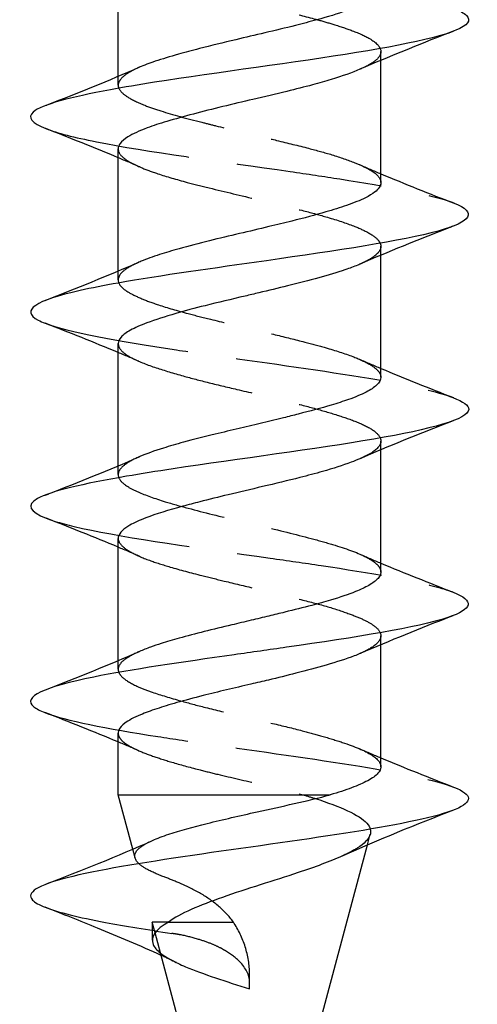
# Model space of a CAD drawing. Header units: millimetres. Extents: x -168 to 186, y -85 to 278.
# Tile 22 of 162: x -116.35 to -111.65, y -18.08 to -7.97. Entities that reach past the tile are written whole.
import ezdxf

# ---------------------------------------------------------------- set-up
doc = ezdxf.new("R2010")
doc.units = ezdxf.units.MM
doc.header["$LTSCALE"] = 10
doc.linetypes.add('ALLCAD_Strich', pattern=[0.2, 0.15, -0.05])
doc.layers.add('BESCH_KONT_sich_schn_grun_2d', color=10, linetype='Continuous')

msp = doc.modelspace()

# ---------------------------------------------------------------- linework, layer by layer
at = {"layer": 'BESCH_KONT_sich_schn_grun_2d', "linetype": 'Continuous'}
for p, q in [((-115.342, -8.552), (-115.342, -7.297)), ((-112.642, -9.642), (-112.642, -8.387)), ((-115.342, -10.552), (-115.342, -9.298)), ((-112.642, -11.643), (-112.642, -10.389)), ((-115.342, -12.553), (-115.342, -11.297)), ((-112.642, -13.643), (-112.642, -12.388)), ((-115.342, -14.553), (-115.342, -13.298)), ((-112.642, -15.643), (-112.642, -14.389)), ((-115.342, -15.932), (-115.342, -15.298)), ((-115.342, -15.932), (-113.163, -15.932)), ((-115.193, -16.489), (-115.342, -15.932)), ((-113.992, -20.97), (-112.78, -16.446)), ((-113.992, -20.97), (-114.962, -17.349))]:
    msp.add_line(p, q, dxfattribs=at)
at = {"layer": 'BESCH_KONT_sich_schn_grun_2d', "linetype": 'ALLCAD_Strich'}
for p, q in [((-112.642, -8.387), (-112.642, -8.298)), ((-115.342, -8.643), (-115.342, -8.552)), ((-112.642, -10.389), (-112.642, -10.297)), ((-115.342, -10.643), (-115.342, -10.552)), ((-112.642, -12.388), (-112.642, -12.299)), ((-115.342, -12.642), (-115.342, -12.553)), ((-112.642, -14.389), (-112.642, -14.297)), ((-115.342, -14.642), (-115.342, -14.553)), ((-112.78, -16.446), (-112.751, -16.337)), ((-115.168, -16.58), (-115.193, -16.489)), ((-114.824, -17.238), (-114.992, -17.238)), ((-114.962, -17.349), (-114.992, -17.238)), ((-114.992, -17.238), (-114.992, -17.425)), ((-114.824, -17.238), (-114.158, -17.238)), ((-113.992, -17.925), (-113.992, -17.773))]:
    msp.add_line(p, q, dxfattribs=at)
for points, knots in [([(-115.342, -7.297), (-115.342, -7.314), (-115.337, -7.331), (-115.298, -7.39), (-115.234, -7.433), (-115.042, -7.518), (-114.915, -7.561), (-114.67, -7.631), (-114.565, -7.658), (-114.346, -7.713), (-114.232, -7.741), (-114.017, -7.792), (-113.918, -7.816), (-113.75, -7.856), (-113.682, -7.872), (-113.502, -7.916), (-113.393, -7.943), (-113.234, -7.987), (-113.179, -8.003), (-113.057, -8.041), (-112.994, -8.062), (-112.865, -8.11), (-112.805, -8.137), (-112.69, -8.204), (-112.651, -8.244), (-112.641, -8.298), (-112.642, -8.311), (-112.654, -8.347), (-112.672, -8.369), (-112.734, -8.419), (-112.783, -8.446), (-112.849, -8.476), (-112.853, -8.477), (-112.857, -8.479)], [1.0164506, 1.0164506, 1.0164506, 1.0164506, 1.0381252, 1.0381252, 1.0939757, 1.0939757, 1.1501016, 1.1501016, 1.1862724, 1.1862724, 1.2220507, 1.2220507, 1.2527512, 1.2527512, 1.2742218, 1.2742218, 1.3105089, 1.3105089, 1.331487, 1.331487, 1.3593662, 1.3593662, 1.3948689, 1.3948689, 1.4470585, 1.4470585, 1.4644475, 1.4644475, 1.4939133, 1.4939133, 1.5301995, 1.5301995, 1.5324341, 1.5324341, 1.5324341, 1.5324341]), ([(-115.125, -8.459), (-115.134, -8.463), (-115.142, -8.467), (-115.215, -8.5), (-115.265, -8.531), (-115.318, -8.581), (-115.332, -8.6), (-115.347, -8.647), (-115.34, -8.675), (-115.301, -8.723), (-115.275, -8.745), (-115.196, -8.794), (-115.139, -8.822), (-115.02, -8.869), (-114.964, -8.888), (-114.78, -8.947), (-114.637, -8.985), (-114.434, -9.036), (-114.386, -9.048), (-114.214, -9.09), (-114.086, -9.12), (-113.877, -9.17), (-113.795, -9.19), (-113.6, -9.237), (-113.489, -9.264), (-113.301, -9.313), (-113.221, -9.335), (-113.058, -9.384), (-112.979, -9.412), (-112.86, -9.459), (-112.817, -9.479), (-112.708, -9.536), (-112.664, -9.574), (-112.644, -9.622), (-112.642, -9.632), (-112.642, -9.642)], [-3.2642085, -3.2642085, -3.2642085, -3.2642085, -3.2594382, -3.2594382, -3.2201252, -3.2201252, -3.1946654, -3.1946654, -3.1582715, -3.1582715, -3.1298502, -3.1298502, -3.0942149, -3.0942149, -3.0688533, -3.0688533, -3.0171448, -3.0171448, -3.0016709, -3.0016709, -2.9622179, -2.9622179, -2.9368178, -2.9368178, -2.9007871, -2.9007871, -2.8715884, -2.8715884, -2.8363799, -2.8363799, -2.8105189, -2.8105189, -2.7604289, -2.7604289, -2.7470568, -2.7470568, -2.7470568, -2.7470568]), ([(-116.085, -9.089), (-115.97, -9.134), (-115.397, -9.281), (-114.088, -9.453), (-112.709, -9.657), (-112.127, -9.765), (-111.904, -9.847), (-111.889, -9.854)], [16.079354, 16.079354, 16.079354, 16.079354, 16.505331, 17.464864, 17.704748, 18.424397, 18.48289, 18.48289, 18.48289, 18.48289]), ([(-115.342, -9.298), (-115.342, -9.305), (-115.341, -9.312), (-115.332, -9.345), (-115.31, -9.372), (-115.235, -9.428), (-115.178, -9.458), (-115.056, -9.51), (-114.999, -9.531), (-114.845, -9.582), (-114.743, -9.611), (-114.56, -9.66), (-114.485, -9.679), (-114.246, -9.737), (-114.077, -9.777), (-113.857, -9.83), (-113.805, -9.843), (-113.644, -9.881), (-113.537, -9.907), (-113.35, -9.955), (-113.268, -9.977), (-113.09, -10.029), (-112.999, -10.059), (-112.863, -10.112), (-112.812, -10.135), (-112.721, -10.186), (-112.685, -10.213), (-112.65, -10.259), (-112.642, -10.278), (-112.642, -10.318), (-112.651, -10.34), (-112.682, -10.377), (-112.7, -10.393), (-112.743, -10.423), (-112.767, -10.437), (-112.815, -10.462), (-112.837, -10.472), (-112.86, -10.482)], [1.8892832, 1.8892832, 1.8892832, 1.8892832, 1.8983861, 1.8983861, 1.9333535, 1.9333535, 1.9725456, 1.9725456, 2.0000507, 2.0000507, 2.0388593, 2.0388593, 2.0640665, 2.0640665, 2.1160943, 2.1160943, 2.1322506, 2.1322506, 2.166484, 2.166484, 2.1956679, 2.1956679, 2.2345496, 2.2345496, 2.2645298, 2.2645298, 2.3004887, 2.3004887, 2.3255313, 2.3255313, 2.3536739, 2.3536739, 2.3738452, 2.3738452, 2.3926131, 2.3926131, 2.405647, 2.405647, 2.405647, 2.405647]), ([(-115.129, -10.461), (-115.192, -10.489), (-115.242, -10.516), (-115.307, -10.566), (-115.326, -10.589), (-115.346, -10.638), (-115.344, -10.665), (-115.31, -10.717), (-115.28, -10.743), (-115.199, -10.791), (-115.154, -10.813), (-115.049, -10.857), (-114.992, -10.878), (-114.837, -10.929), (-114.735, -10.959), (-114.55, -11.008), (-114.473, -11.027), (-114.274, -11.076), (-114.151, -11.104), (-113.927, -11.158), (-113.826, -11.182), (-113.623, -11.231), (-113.522, -11.256), (-113.351, -11.3), (-113.28, -11.319), (-113.107, -11.369), (-113.012, -11.399), (-112.868, -11.454), (-112.813, -11.479), (-112.726, -11.528), (-112.693, -11.553), (-112.654, -11.596), (-112.645, -11.615), (-112.642, -11.637), (-112.642, -11.64), (-112.642, -11.643)], [-2.3891859, -2.3891859, -2.3891859, -2.3891859, -2.3529786, -2.3529786, -2.3236666, -2.3236666, -2.2892211, -2.2892211, -2.2544727, -2.2544727, -2.2253149, -2.2253149, -2.1980001, -2.1980001, -2.1591445, -2.1591445, -2.1334068, -2.1334068, -2.0950284, -2.0950284, -2.0640811, -2.0640811, -2.0310966, -2.0310966, -2.0060404, -2.0060404, -1.9658134, -1.9658134, -1.9339189, -1.9339189, -1.9019487, -1.9019487, -1.8768494, -1.8768494, -1.8730071, -1.8730071, -1.8730071, -1.8730071]), ([(-116.094, -11.087), (-115.859, -11.179), (-115.212, -11.296), (-113.865, -11.489), (-112.675, -11.652), (-112.061, -11.79), (-111.901, -11.851)], [22.358557, 22.358557, 22.358557, 22.358557, 23.222062, 23.461946, 24.181596, 24.757545, 24.757545, 24.757545, 24.757545]), ([(-115.342, -11.297), (-115.342, -11.303), (-115.341, -11.308), (-115.335, -11.337), (-115.32, -11.36), (-115.271, -11.405), (-115.237, -11.426), (-115.136, -11.479), (-115.059, -11.509), (-114.885, -11.568), (-114.792, -11.596), (-114.607, -11.648), (-114.519, -11.671), (-114.328, -11.719), (-114.226, -11.743), (-113.993, -11.797), (-113.864, -11.827), (-113.641, -11.881), (-113.547, -11.904), (-113.369, -11.95), (-113.285, -11.973), (-113.128, -12.019), (-113.054, -12.042), (-112.915, -12.09), (-112.851, -12.116), (-112.744, -12.17), (-112.702, -12.198), (-112.654, -12.25), (-112.643, -12.273), (-112.642, -12.313), (-112.646, -12.328), (-112.68, -12.383), (-112.735, -12.422), (-112.831, -12.468), (-112.845, -12.474), (-112.859, -12.48)], [2.7621635, 2.7621635, 2.7621635, 2.7621635, 2.7691693, 2.7691693, 2.7990717, 2.7990717, 2.8274727, 2.8274727, 2.8681354, 2.8681354, 2.904996, 2.904996, 2.9348622, 2.9348622, 2.9670566, 2.9670566, 3.0067861, 3.0067861, 3.0371161, 3.0371161, 3.0666025, 3.0666025, 3.0968925, 3.0968925, 3.1308727, 3.1308727, 3.1674779, 3.1674779, 3.1978762, 3.1978762, 3.2184161, 3.2184161, 3.2705887, 3.2705887, 3.2786403, 3.2786403, 3.2786403, 3.2786403]), ([(-115.127, -12.461), (-115.188, -12.487), (-115.236, -12.513), (-115.301, -12.561), (-115.321, -12.582), (-115.343, -12.626), (-115.345, -12.648), (-115.326, -12.701), (-115.296, -12.732), (-115.219, -12.782), (-115.181, -12.801), (-115.062, -12.854), (-114.968, -12.887), (-114.786, -12.943), (-114.707, -12.965), (-114.463, -13.031), (-114.286, -13.073), (-114.015, -13.137), (-113.925, -13.159), (-113.659, -13.222), (-113.486, -13.264), (-113.253, -13.327), (-113.18, -13.348), (-112.981, -13.409), (-112.872, -13.449), (-112.764, -13.505), (-112.74, -13.52), (-112.697, -13.55), (-112.679, -13.566), (-112.65, -13.603), (-112.642, -13.623), (-112.642, -13.643)], [-1.5156612, -1.5156612, -1.5156612, -1.5156612, -1.4813624, -1.4813624, -1.452858, -1.452858, -1.4241137, -1.4241137, -1.3842513, -1.3842513, -1.3586997, -1.3586997, -1.314729, -1.314729, -1.2855771, -1.2855771, -1.2293194, -1.2293194, -1.201742, -1.201742, -1.1464384, -1.1464384, -1.1190138, -1.1190138, -1.0655238, -1.0655238, -1.0466188, -1.0466188, -1.0259137, -1.0259137, -0.9993076, -0.9993076, -0.9993076, -0.9993076]), ([(-116.083, -13.09), (-115.993, -13.125), (-115.501, -13.262), (-114.309, -13.424), (-112.896, -13.627), (-112.212, -13.744), (-111.937, -13.835), (-111.899, -13.85)], [28.649719, 28.649719, 28.649719, 28.649719, 28.979261, 29.938794, 30.178677, 30.898327, 31.039394, 31.039394, 31.039394, 31.039394]), ([(-115.342, -13.298), (-115.342, -13.32), (-115.332, -13.341), (-115.29, -13.389), (-115.255, -13.415), (-115.158, -13.468), (-115.095, -13.496), (-114.956, -13.546), (-114.885, -13.569), (-114.707, -13.621), (-114.598, -13.65), (-114.407, -13.698), (-114.33, -13.717), (-114.149, -13.761), (-114.045, -13.786), (-113.874, -13.826), (-113.808, -13.842), (-113.647, -13.88), (-113.553, -13.903), (-113.366, -13.951), (-113.273, -13.975), (-113.107, -14.024), (-113.033, -14.048), (-112.912, -14.093), (-112.862, -14.113), (-112.776, -14.154), (-112.739, -14.175), (-112.673, -14.224), (-112.651, -14.251), (-112.639, -14.303), (-112.644, -14.327), (-112.682, -14.381), (-112.721, -14.412), (-112.801, -14.455), (-112.827, -14.468), (-112.857, -14.481)], [3.6354052, 3.6354052, 3.6354052, 3.6354052, 3.6643632, 3.6643632, 3.6978373, 3.6978373, 3.7334691, 3.7334691, 3.7636974, 3.7636974, 3.8021058, 3.8021058, 3.8268543, 3.8268543, 3.858983, 3.858983, 3.8794814, 3.8794814, 3.9095347, 3.9095347, 3.9423825, 3.9423825, 3.9733401, 3.9733401, 3.9998488, 3.9998488, 4.0271926, 4.0271926, 4.064239, 4.064239, 4.0952365, 4.0952365, 4.1345893, 4.1345893, 4.1514387, 4.1514387, 4.1514387, 4.1514387]), ([(-115.122, -14.459), (-115.177, -14.483), (-115.223, -14.507), (-115.287, -14.55), (-115.308, -14.569), (-115.342, -14.615), (-115.347, -14.642), (-115.33, -14.689), (-115.315, -14.71), (-115.257, -14.76), (-115.205, -14.791), (-115.094, -14.84), (-115.046, -14.859), (-114.905, -14.907), (-114.806, -14.937), (-114.617, -14.989), (-114.533, -15.012), (-114.336, -15.062), (-114.223, -15.089), (-113.99, -15.144), (-113.872, -15.171), (-113.651, -15.223), (-113.548, -15.248), (-113.38, -15.292), (-113.313, -15.31), (-113.174, -15.35), (-113.103, -15.371), (-112.909, -15.436), (-112.806, -15.478), (-112.675, -15.563), (-112.642, -15.602), (-112.642, -15.643)], [-0.6432635, -0.6432635, -0.6432635, -0.6432635, -0.6120616, -0.6120616, -0.5866827, -0.5866827, -0.550899, -0.550899, -0.5248969, -0.5248969, -0.4852962, -0.4852962, -0.4604071, -0.4604071, -0.4209352, -0.4209352, -0.3922074, -0.3922074, -0.3564424, -0.3564424, -0.3202984, -0.3202984, -0.2872375, -0.2872375, -0.2637225, -0.2637225, -0.2357601, -0.2357601, -0.1790217, -0.1790217, -0.1262245, -0.1262245, -0.1262245, -0.1262245]), ([(-116.095, -15.086), (-115.885, -15.169), (-115.33, -15.276), (-114.08, -15.46), (-112.798, -15.633), (-112.08, -15.78), (-111.896, -15.852)], [34.922526, 34.922526, 34.922526, 34.922526, 35.695992, 35.935875, 36.655525, 37.326076, 37.326076, 37.326076, 37.326076]), ([(-115.342, -15.298), (-115.342, -15.311), (-115.339, -15.324), (-115.325, -15.35), (-115.316, -15.363), (-115.288, -15.39), (-115.269, -15.405), (-115.22, -15.435), (-115.191, -15.451), (-115.109, -15.488), (-115.052, -15.511), (-114.928, -15.554), (-114.862, -15.575), (-114.705, -15.622), (-114.611, -15.647), (-114.449, -15.689), (-114.385, -15.705), (-114.179, -15.754), (-114.034, -15.787), (-113.735, -15.858), (-113.582, -15.895), (-113.44, -15.932)], [4.5085663, 4.5085663, 4.5085663, 4.5085663, 4.5256965, 4.5256965, 4.5421365, 4.5421365, 4.5614883, 4.5614883, 4.5820758, 4.5820758, 4.6115095, 4.6115095, 4.6387777, 4.6387777, 4.6718745, 4.6718745, 4.6928144, 4.6928144, 4.7372114, 4.7372114, 4.7854258, 4.7854258, 4.7854258, 4.7854258]), ([(-113.44, -15.932), (-113.398, -15.944), (-113.357, -15.957), (-113.318, -15.969), (-113.059, -16.052), (-112.864, -16.136), (-112.786, -16.223), (-112.712, -16.306), (-112.745, -16.39), (-112.881, -16.477), (-112.925, -16.505), (-112.979, -16.533), (-113.042, -16.561)], [0.0000032, 0.0000032, 0.0000032, 0.0000032, 0.0147714, 0.0147714, 0.0147714, 0.1127715, 0.1127715, 0.1127715, 0.2061681, 0.2061681, 0.2061681, 0.2362405, 0.2362405, 0.2362405, 0.2362405]), ([(-114.87, -16.775), (-114.937, -16.75), (-114.994, -16.724), (-115.085, -16.675), (-115.119, -16.651), (-115.177, -16.587), (-115.181, -16.547), (-115.138, -16.489), (-115.116, -16.47), (-115.06, -16.434), (-115.027, -16.417), (-114.988, -16.4)], [0.0000012, 0.0000012, 0.0000012, 0.0000012, 0.0306022, 0.0306022, 0.0606487, 0.0606487, 0.1101675, 0.1101675, 0.134601, 0.134601, 0.157019, 0.157019, 0.157019, 0.157019]), ([(-114.158, -17.238), (-114.204, -17.177), (-114.256, -17.121), (-114.376, -17.02), (-114.441, -16.976), (-114.578, -16.898), (-114.648, -16.865), (-114.77, -16.813), (-114.822, -16.793), (-114.87, -16.775)], [0.00012085, 0.00012085, 0.00012085, 0.00012085, 0.02309695, 0.02309695, 0.0468664, 0.0468664, 0.07233695, 0.07233695, 0.09393719, 0.09393719, 0.09393719, 0.09393719]), ([(-116.091, -17.087), (-115.959, -17.139), (-115.59, -17.228), (-115.039, -17.317), (-114.789, -17.355)], [41.2087384, 41.2087384, 41.2087384, 41.2087384, 41.6930731, 42.0492695, 42.0492695, 42.0492695, 42.0492695]), ([(-113.992, -17.773), (-113.992, -17.678), (-114.008, -17.584), (-114.065, -17.403), (-114.106, -17.317), (-114.158, -17.238)], [0, 0, 0, 0, 0.02845751, 0.02845751, 0.05691022, 0.05691022, 0.05691022, 0.05691022]), ([(-113.992, -17.854), (-113.992, -17.783), (-114.03, -17.71), (-114.095, -17.644), (-114.132, -17.607), (-114.179, -17.569), (-114.239, -17.534), (-114.256, -17.524), (-114.273, -17.514), (-114.292, -17.504), (-114.32, -17.49), (-114.35, -17.476), (-114.382, -17.463), (-114.424, -17.446), (-114.469, -17.43), (-114.516, -17.416), (-114.575, -17.398), (-114.635, -17.383), (-114.696, -17.371), (-114.714, -17.368), (-114.732, -17.364), (-114.75, -17.361), (-114.758, -17.36), (-114.766, -17.359), (-114.773, -17.358), (-114.779, -17.357), (-114.784, -17.356), (-114.79, -17.355)], [-0.1461239, -0.1461239, -0.1461239, -0.1461239, -0.0932819, -0.0932819, -0.0932819, -0.0640244, -0.0640244, -0.0640244, -0.0559627, -0.0559627, -0.0559627, -0.043989, -0.043989, -0.043989, -0.0286849, -0.0286849, -0.0286849, -0.0098729, -0.0098729, -0.0098729, -0.0041715, -0.0041715, -0.0041715, -0.0017551, -0.0017551, -0.0017551, 0, 0, 0, 0]), ([(-114.906, -17.558), (-114.847, -17.604), (-114.759, -17.65), (-114.65, -17.697), (-114.47, -17.773), (-114.231, -17.849), (-113.992, -17.925)], [41.257661, 41.257661, 41.257661, 41.257661, 41.693073, 41.693073, 41.693073, 42.411501, 42.411501, 42.411501, 42.411501])]:
    msp.add_open_spline(points, degree=3, knots=knots, dxfattribs=at)
at = {"layer": 'BESCH_KONT_sich_schn_grun_2d', "linetype": 'Continuous'}
for points, knots in [([(-112.642, -7.643), (-112.642, -7.651), (-112.643, -7.66), (-112.653, -7.689), (-112.668, -7.709), (-112.733, -7.767), (-112.804, -7.804), (-112.93, -7.854), (-112.963, -7.867), (-113.087, -7.91), (-113.189, -7.941), (-113.371, -7.991), (-113.444, -8.011), (-113.622, -8.055), (-113.728, -8.08), (-113.934, -8.129), (-114.034, -8.152), (-114.262, -8.206), (-114.388, -8.237), (-114.583, -8.287), (-114.655, -8.306), (-114.81, -8.35), (-114.89, -8.374), (-115.023, -8.418), (-115.078, -8.439), (-115.125, -8.459)], [-3.6213877, -3.6213877, -3.6213877, -3.6213877, -3.6101324, -3.6101324, -3.5840652, -3.5840652, -3.5339215, -3.5339215, -3.51783, -3.51783, -3.4775882, -3.4775882, -3.4523968, -3.4523968, -3.418994, -3.418994, -3.3882626, -3.3882626, -3.3482506, -3.3482506, -3.3231753, -3.3231753, -3.2913072, -3.2913072, -3.2642085, -3.2642085, -3.2642085, -3.2642085]), ([(-111.891, -7.854), (-111.831, -7.878), (-111.742, -7.928), (-111.713, -8.079), (-112.71, -8.308), (-114.524, -8.537), (-115.739, -8.741), (-116.346, -8.899), (-116.23, -9.032), (-116.085, -9.089)], [12.202536, 12.202536, 12.202536, 12.202536, 12.427316, 12.667199, 13.626732, 14.586265, 14.826149, 15.545798, 16.079354, 16.079354, 16.079354, 16.079354]), ([(-112.857, -8.479), (-112.937, -8.514), (-113.037, -8.549), (-113.213, -8.603), (-113.277, -8.621), (-113.429, -8.662), (-113.518, -8.685), (-113.723, -8.734), (-113.839, -8.761), (-114.061, -8.813), (-114.165, -8.838), (-114.372, -8.888), (-114.473, -8.914), (-114.666, -8.965), (-114.758, -8.99), (-114.916, -9.037), (-114.984, -9.059), (-115.125, -9.112), (-115.192, -9.143), (-115.278, -9.197), (-115.305, -9.22), (-115.335, -9.262), (-115.342, -9.28), (-115.342, -9.298)], [1.5324341, 1.5324341, 1.5324341, 1.5324341, 1.5779732, 1.5779732, 1.6017533, 1.6017533, 1.631367, 1.631367, 1.667518, 1.667518, 1.699684, 1.699684, 1.7324597, 1.7324597, 1.7657093, 1.7657093, 1.7951791, 1.7951791, 1.8352299, 1.8352299, 1.8649983, 1.8649983, 1.8892832, 1.8892832, 1.8892832, 1.8892832]), ([(-112.642, -9.642), (-112.642, -9.644), (-112.642, -9.646), (-112.645, -9.679), (-112.666, -9.711), (-112.731, -9.761), (-112.763, -9.78), (-112.854, -9.826), (-112.92, -9.852), (-113.06, -9.9), (-113.131, -9.923), (-113.316, -9.976), (-113.433, -10.008), (-113.634, -10.058), (-113.712, -10.077), (-113.893, -10.12), (-113.995, -10.144), (-114.2, -10.192), (-114.303, -10.216), (-114.513, -10.268), (-114.618, -10.296), (-114.788, -10.343), (-114.855, -10.363), (-114.987, -10.406), (-115.05, -10.429), (-115.113, -10.455), (-115.121, -10.458), (-115.129, -10.461)], [-2.7470568, -2.7470568, -2.7470568, -2.7470568, -2.7444385, -2.7444385, -2.7038271, -2.7038271, -2.6788014, -2.6788014, -2.6439911, -2.6439911, -2.6145936, -2.6145936, -2.5740841, -2.5740841, -2.5491699, -2.5491699, -2.5176627, -2.5176627, -2.4856253, -2.4856253, -2.4496399, -2.4496399, -2.423543, -2.423543, -2.3936373, -2.3936373, -2.3891859, -2.3891859, -2.3891859, -2.3891859]), ([(-111.889, -9.854), (-111.651, -9.949), (-111.773, -10.147), (-113.619, -10.42), (-115.09, -10.624), (-116.146, -10.828), (-116.371, -10.965), (-116.121, -11.077), (-116.094, -11.087)], [18.48289, 18.48289, 18.48289, 18.48289, 19.38393, 20.343463, 21.063113, 21.302996, 22.262529, 22.358557, 22.358557, 22.358557, 22.358557]), ([(-112.86, -10.482), (-112.866, -10.485), (-112.873, -10.488), (-112.92, -10.507), (-112.963, -10.523), (-113.091, -10.566), (-113.182, -10.593), (-113.381, -10.648), (-113.489, -10.676), (-113.698, -10.728), (-113.796, -10.752), (-113.943, -10.787), (-113.991, -10.798), (-114.178, -10.842), (-114.317, -10.875), (-114.555, -10.934), (-114.656, -10.961), (-114.862, -11.02), (-114.961, -11.052), (-115.113, -11.109), (-115.17, -11.134), (-115.259, -11.183), (-115.291, -11.207), (-115.332, -11.253), (-115.342, -11.275), (-115.342, -11.297)], [2.405647, 2.405647, 2.405647, 2.405647, 2.4094395, 2.4094395, 2.4309122, 2.4309122, 2.4668194, 2.4668194, 2.5032153, 2.5032153, 2.533989, 2.533989, 2.5486472, 2.5486472, 2.5918436, 2.5918436, 2.626704, 2.626704, 2.6684029, 2.6684029, 2.7013817, 2.7013817, 2.7332176, 2.7332176, 2.7621635, 2.7621635, 2.7621635, 2.7621635]), ([(-112.642, -11.643), (-112.642, -11.67), (-112.657, -11.697), (-112.712, -11.748), (-112.748, -11.772), (-112.844, -11.821), (-112.905, -11.847), (-113.03, -11.891), (-113.089, -11.91), (-113.256, -11.96), (-113.37, -11.99), (-113.541, -12.034), (-113.591, -12.047), (-113.791, -12.096), (-113.944, -12.132), (-114.182, -12.188), (-114.265, -12.208), (-114.46, -12.255), (-114.57, -12.282), (-114.744, -12.33), (-114.814, -12.35), (-114.971, -12.4), (-115.053, -12.429), (-115.123, -12.459), (-115.125, -12.46), (-115.127, -12.461)], [-1.8730071, -1.8730071, -1.8730071, -1.8730071, -1.8371123, -1.8371123, -1.8063876, -1.8063876, -1.7729565, -1.7729565, -1.7478294, -1.7478294, -1.7073965, -1.7073965, -1.6909926, -1.6909926, -1.6437002, -1.6437002, -1.6176018, -1.6176018, -1.581278, -1.581278, -1.5551254, -1.5551254, -1.5169037, -1.5169037, -1.5156612, -1.5156612, -1.5156612, -1.5156612]), ([(-111.901, -11.851), (-111.794, -11.892), (-111.592, -12.034), (-112.505, -12.278), (-114.305, -12.507), (-115.589, -12.711), (-116.333, -12.88), (-116.253, -13.023), (-116.083, -13.09)], [24.757545, 24.757545, 24.757545, 24.757545, 25.141129, 26.100662, 27.060195, 27.300078, 28.019728, 28.649719, 28.649719, 28.649719, 28.649719]), ([(-112.859, -12.48), (-112.886, -12.492), (-112.916, -12.504), (-113.033, -12.548), (-113.132, -12.58), (-113.315, -12.632), (-113.393, -12.652), (-113.597, -12.704), (-113.727, -12.735), (-113.977, -12.794), (-114.095, -12.821), (-114.311, -12.874), (-114.41, -12.898), (-114.564, -12.938), (-114.622, -12.953), (-114.824, -13.008), (-114.953, -13.047), (-115.123, -13.112), (-115.178, -13.137), (-115.253, -13.181), (-115.279, -13.199), (-115.322, -13.24), (-115.336, -13.261), (-115.342, -13.288), (-115.342, -13.293), (-115.342, -13.298)], [3.2786403, 3.2786403, 3.2786403, 3.2786403, 3.2942703, 3.2942703, 3.3352579, 3.3352579, 3.3622897, 3.3622897, 3.4034333, 3.4034333, 3.4396968, 3.4396968, 3.4711572, 3.4711572, 3.4911933, 3.4911933, 3.5435001, 3.5435001, 3.5763682, 3.5763682, 3.5999879, 3.5999879, 3.6289163, 3.6289163, 3.6354052, 3.6354052, 3.6354052, 3.6354052]), ([(-112.642, -13.643), (-112.642, -13.645), (-112.642, -13.647), (-112.644, -13.669), (-112.653, -13.689), (-112.692, -13.733), (-112.724, -13.756), (-112.804, -13.801), (-112.85, -13.823), (-112.975, -13.874), (-113.063, -13.903), (-113.221, -13.95), (-113.285, -13.968), (-113.441, -14.009), (-113.534, -14.032), (-113.683, -14.069), (-113.738, -14.082), (-113.853, -14.11), (-113.914, -14.124), (-114.042, -14.155), (-114.109, -14.171), (-114.272, -14.21), (-114.366, -14.232), (-114.547, -14.278), (-114.634, -14.3), (-114.781, -14.341), (-114.843, -14.359), (-114.939, -14.39), (-114.975, -14.402), (-115.05, -14.429), (-115.088, -14.444), (-115.122, -14.459)], [-0.9993076, -0.9993076, -0.9993076, -0.9993076, -0.9969361, -0.9969361, -0.970349, -0.970349, -0.9390856, -0.9390856, -0.9116658, -0.9116658, -0.8732124, -0.8732124, -0.8496247, -0.8496247, -0.8188546, -0.8188546, -0.8016824, -0.8016824, -0.7828195, -0.7828195, -0.7621698, -0.7621698, -0.7322377, -0.7322377, -0.702607, -0.702607, -0.6785392, -0.6785392, -0.6627465, -0.6627465, -0.6432635, -0.6432635, -0.6432635, -0.6432635]), ([(-111.899, -13.85), (-111.678, -13.937), (-111.713, -14.126), (-113.065, -14.34), (-114.513, -14.544), (-115.916, -14.747), (-116.383, -14.945), (-116.146, -15.067), (-116.095, -15.086)], [31.039394, 31.039394, 31.039394, 31.039394, 31.85786, 32.817393, 33.057276, 33.776926, 34.736459, 34.922526, 34.922526, 34.922526, 34.922526]), ([(-112.857, -14.481), (-112.876, -14.489), (-112.895, -14.497), (-112.998, -14.536), (-113.095, -14.567), (-113.301, -14.627), (-113.406, -14.655), (-113.608, -14.706), (-113.702, -14.73), (-113.857, -14.767), (-113.918, -14.781), (-114.146, -14.834), (-114.313, -14.873), (-114.565, -14.937), (-114.656, -14.961), (-114.814, -15.006), (-114.883, -15.027), (-115.008, -15.069), (-115.063, -15.089), (-115.181, -15.138), (-115.235, -15.167), (-115.304, -15.218), (-115.324, -15.24), (-115.339, -15.275), (-115.342, -15.286), (-115.342, -15.298)], [4.1514387, 4.1514387, 4.1514387, 4.1514387, 4.1620573, 4.1620573, 4.2037034, 4.2037034, 4.2402678, 4.2402678, 4.2701898, 4.2701898, 4.2887722, 4.2887722, 4.3406287, 4.3406287, 4.3718995, 4.3718995, 4.3993461, 4.3993461, 4.4262152, 4.4262152, 4.4642698, 4.4642698, 4.4936162, 4.4936162, 4.5085663, 4.5085663, 4.5085663, 4.5085663]), ([(-112.642, -15.643), (-112.642, -15.644), (-112.642, -15.646), (-112.643, -15.668), (-112.653, -15.689), (-112.695, -15.736), (-112.73, -15.761), (-112.823, -15.811), (-112.878, -15.835), (-113.008, -15.884), (-113.081, -15.908), (-113.162, -15.932)], [-0.1262245, -0.1262245, -0.1262245, -0.1262245, -0.1243413, -0.1243413, -0.0967711, -0.0967711, -0.063477, -0.063477, -0.0316935, -0.0316935, -0.0000011, -0.0000011, -0.0000011, -0.0000011]), ([(-111.896, -15.852), (-111.882, -15.857), (-111.685, -15.938), (-111.728, -16.096), (-112.912, -16.325), (-114.633, -16.554), (-116.035, -16.783), (-116.337, -16.961), (-116.155, -17.062), (-116.091, -17.087)], [37.326076, 37.326076, 37.326076, 37.326076, 37.375175, 38.094824, 38.814474, 39.534124, 40.253774, 40.973423, 41.208738, 41.208738, 41.208738, 41.208738]), ([(-114.988, -16.4), (-114.94, -16.378), (-114.884, -16.357), (-114.708, -16.298), (-114.574, -16.262), (-114.265, -16.185), (-114.091, -16.146), (-113.786, -16.078), (-113.658, -16.05), (-113.402, -15.992), (-113.277, -15.962), (-113.163, -15.932)], [0.157019, 0.157019, 0.157019, 0.157019, 0.1848509, 0.1848509, 0.234212, 0.234212, 0.288041, 0.288041, 0.3274494, 0.3274494, 0.3696756, 0.3696756, 0.3696756, 0.3696756]), ([(-113.042, -16.561), (-113.165, -16.617), (-113.32, -16.673), (-113.492, -16.731), (-113.74, -16.813), (-114.024, -16.898), (-114.271, -16.985), (-114.504, -17.066), (-114.707, -17.151), (-114.824, -17.238)], [0.2362405, 0.2362405, 0.2362405, 0.2362405, 0.2949299, 0.2949299, 0.2949299, 0.3790925, 0.3790925, 0.3790925, 0.4585143, 0.4585143, 0.4585143, 0.4585143]), ([(-114.9, -17.581), (-115.113, -17.483), (-115.334, -17.391), (-115.732, -17.228), (-115.911, -17.157), (-116.091, -17.087)], [0.177821, 0.177821, 0.177821, 0.177821, 0.893217, 0.893217, 1.471532, 1.471532, 1.471532, 1.471532]), ([(-114.824, -17.238), (-114.957, -17.315), (-115.015, -17.391), (-114.983, -17.468), (-114.971, -17.498), (-114.944, -17.528), (-114.906, -17.558)], [40.253192, 40.253192, 40.253192, 40.253192, 40.973423, 40.973423, 40.973423, 41.257661, 41.257661, 41.257661, 41.257661])]:
    msp.add_open_spline(points, degree=3, knots=knots, dxfattribs=at)
at = {"layer": 'BESCH_KONT_sich_schn_grun_2d', "linetype": 'ALLCAD_Strich'}
for points in [[(-111.89, -8.086), (-111.912, -8.095), (-111.935, -8.103), (-111.957, -8.112)], [(-116.087, -8.851), (-116.082, -8.849), (-116.076, -8.847), (-116.071, -8.845)], [(-115.12, -9.483), (-115.193, -9.451), (-115.268, -9.419), (-115.342, -9.388)], [(-112.862, -9.459), (-112.789, -9.491), (-112.716, -9.522), (-112.642, -9.553)], [(-111.9, -10.091), (-111.921, -10.099), (-111.942, -10.107), (-111.962, -10.115)], [(-115.13, -11.479), (-115.2, -11.448), (-115.271, -11.418), (-115.342, -11.389)], [(-112.863, -11.458), (-112.79, -11.489), (-112.716, -11.521), (-112.642, -11.552)], [(-111.891, -12.086), (-111.914, -12.095), (-111.937, -12.104), (-111.96, -12.113)], [(-116.097, -12.855), (-116.082, -12.849), (-116.067, -12.844), (-116.052, -12.838)], [(-115.119, -13.484), (-115.193, -13.451), (-115.267, -13.42), (-115.342, -13.388)], [(-112.859, -13.459), (-112.787, -13.491), (-112.715, -13.521), (-112.642, -13.552)], [(-111.898, -14.09), (-111.906, -14.094), (-111.915, -14.097), (-111.923, -14.1)], [(-115.129, -15.479), (-115.2, -15.448), (-115.271, -15.418), (-115.342, -15.388)], [(-112.858, -15.46), (-112.787, -15.491), (-112.714, -15.522), (-112.642, -15.552)], [(-113.041, -16.561), (-113.041, -16.561), (-113.041, -16.562), (-113.042, -16.562)], [(-114.743, -17.655), (-114.795, -17.63), (-114.847, -17.605), (-114.9, -17.581)]]:
    msp.add_open_spline(points, degree=3, dxfattribs=at)
at = {"layer": 'BESCH_KONT_sich_schn_grun_2d', "linetype": 'Continuous'}
for points in [[(-111.957, -8.112), (-112.259, -8.23), (-112.561, -8.351), (-112.857, -8.479)], [(-116.071, -8.845), (-115.753, -8.72), (-115.435, -8.594), (-115.125, -8.459)], [(-115.342, -9.388), (-115.587, -9.285), (-115.836, -9.186), (-116.085, -9.089)], [(-112.642, -9.553), (-112.394, -9.657), (-112.142, -9.757), (-111.89, -9.855)], [(-111.962, -10.115), (-112.264, -10.234), (-112.565, -10.354), (-112.86, -10.482)], [(-116.094, -10.853), (-115.77, -10.727), (-115.446, -10.598), (-115.129, -10.461)], [(-115.342, -11.389), (-115.591, -11.285), (-115.842, -11.185), (-116.094, -11.087)], [(-112.642, -11.552), (-112.396, -11.655), (-112.147, -11.754), (-111.897, -11.852)], [(-111.96, -12.113), (-112.262, -12.231), (-112.564, -12.352), (-112.859, -12.48)], [(-116.052, -12.838), (-115.741, -12.716), (-115.431, -12.593), (-115.127, -12.461)], [(-115.342, -13.388), (-115.586, -13.286), (-115.835, -13.187), (-116.083, -13.09)], [(-112.642, -13.552), (-112.397, -13.654), (-112.148, -13.753), (-111.899, -13.851)], [(-111.923, -14.1), (-112.237, -14.223), (-112.55, -14.348), (-112.857, -14.481)], [(-116.089, -14.853), (-115.764, -14.726), (-115.439, -14.597), (-115.122, -14.459)], [(-115.342, -15.388), (-115.591, -15.284), (-115.843, -15.185), (-116.095, -15.086)], [(-112.642, -15.552), (-112.396, -15.655), (-112.146, -15.754), (-111.896, -15.852)], [(-111.895, -16.089), (-112.281, -16.239), (-112.668, -16.393), (-113.041, -16.561)], [(-116.093, -16.854), (-115.721, -16.709), (-115.348, -16.561), (-114.988, -16.4)]]:
    msp.add_open_spline(points, degree=3, dxfattribs=at)

doc.saveas('drawing.dxf')
